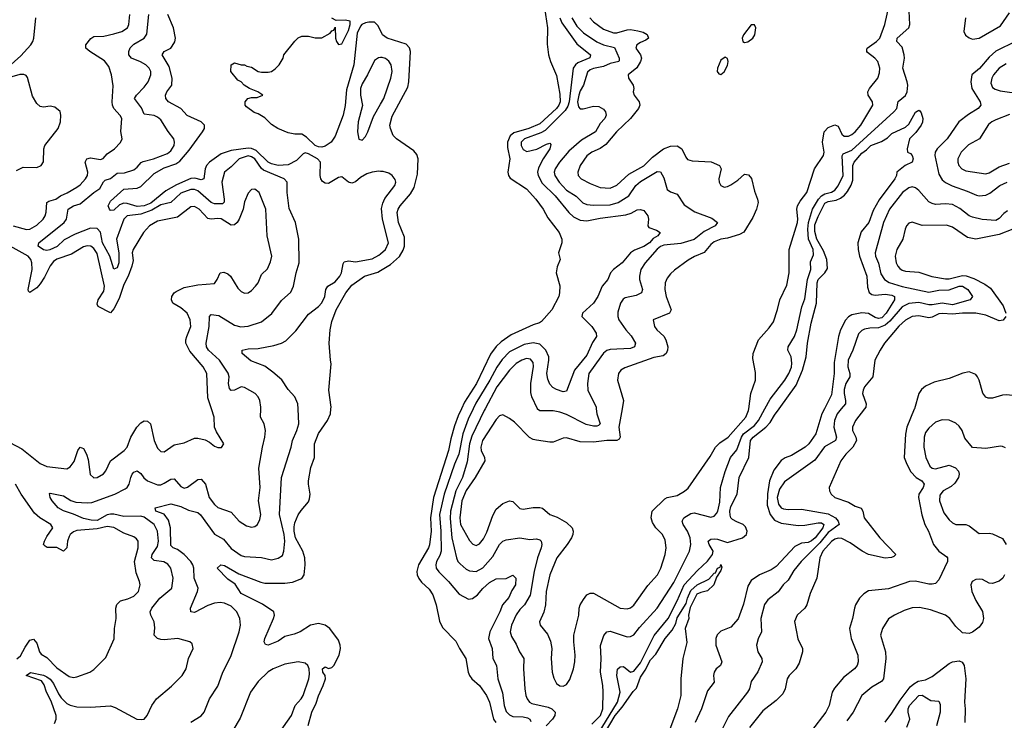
# Model space of a CAD drawing. Header units: inches. Extents: x 1245430 to 1420861, y 606325 to 671315.
# Tile 198 of 256: x 1367849 to 1373720, y 628142 to 632319. Entities that reach past the tile are written whole.
import ezdxf

# ---------------------------------------------------------------- set-up
doc = ezdxf.new("R2010")
doc.units = ezdxf.units.IN
doc.header["$MEASUREMENT"] = 0
for name, color, linetype in [('B3662', 7, 'Continuous'), ('B3663', 7, 'Continuous'), ('B3672', 7, 'Continuous'), ('B3673', 7, 'Continuous')]:
    doc.layers.add(name, color=color, linetype=linetype)

msp = doc.modelspace()

# ---------------------------------------------------------------- linework, layer by layer
at = {"layer": 'B3662', "color": 5}
for points, elevation in [([(1367790, 629799.1), (1367861.2, 629761.2), (1367970, 629674.2), (1368010, 629656.1), (1368130, 629642), (1368150, 629653.4), (1368174.1, 629685.9), (1368194.5, 629750), (1368209.7, 629770), (1368230, 629763.7), (1368247.3, 629730), (1368257.2, 629697.2), (1368267.9, 629607.9), (1368290, 629587.6), (1368310, 629589), (1368347.9, 629612), (1368361.7, 629630), (1368389.9, 629690.2), (1368471.7, 629750), (1368489.2, 629770.8), (1368511.4, 629830), (1368547.6, 629890), (1368570, 629915.9), (1368590, 629927.5), (1368610, 629926), (1368629.4, 629909.4), (1368651.3, 629811.3), (1368670, 629764), (1368690, 629744), (1368710, 629743.8), (1368770, 629784), (1368830, 629797.4), (1368890, 629824), (1368910, 629825.2), (1368955.3, 629815.2), (1368981.2, 629801.2), (1369010, 629776.3), (1369030, 629768.4), (1369051.6, 629768.4), (1369066, 629790), (1369022, 629862), (1369011.1, 629890), (1369008.2, 629950), (1368991.6, 630000)], 780), ([(1368056.6, 628123.4), (1368066.7, 628150), (1368066.6, 628170), (1368035.9, 628255.9), (1368008, 628310), (1367994.1, 628354.1), (1367978, 628378), (1367887.6, 628410), (1367912.5, 628427.5), (1367990, 628411.4), (1368010, 628401.4), (1368030, 628387.6), (1368050, 628361.1), (1368080.1, 628300.1), (1368096.5, 628276.5), (1368130, 628243.4), (1368150, 628231.8), (1368190, 628223.4), (1368270, 628220.4), (1368390, 628229.1), (1368418.4, 628218.4), (1368547.3, 628150), (1368572.9, 628147.1), (1368591.1, 628148.9), (1368609.4, 628170), (1368636.2, 628230), (1368665.1, 628270), (1368754.7, 628345.3), (1368817.7, 628410), (1368840.4, 628450), (1368854.2, 628510), (1368882, 628570), (1368877.5, 628597.5), (1368862.7, 628610), (1368790.9, 628630.9), (1368710, 628621.2), (1368690, 628623.9), (1368669.7, 628630), (1368649.8, 628650), (1368653.5, 628693.5), (1368650.8, 628730), (1368630.8, 628770), (1368627.1, 628790), (1368636.8, 628810), (1368684.1, 628870), (1368755.9, 628930), (1368764.2, 628990), (1368750.6, 629050), (1368732.4, 629072.4), (1368707.3, 629087.3), (1368650, 629096), (1368634.2, 629110), (1368638.5, 629130), (1368670, 629179.1), (1368676.7, 629210), (1368669.9, 629270), (1368650, 629309), (1368590, 629352.5), (1368570, 629359.1), (1368470, 629357.8), (1368410, 629371.9), (1368390, 629372.2), (1368370, 629366.8), (1368310, 629333), (1368275.2, 629335.2), (1368230, 629345.1), (1368170, 629372.2), (1368110, 629391.5), (1368077.7, 629410), (1368041.5, 629450), (1368029.6, 629470.3), (1368025.6, 629494.4), (1368030, 629497.3), (1368110, 629480.2), (1368153.3, 629453.3), (1368182.7, 629442.7), (1368250, 629438.9), (1368278.4, 629441.6), (1368415.1, 629490), (1368477.6, 629522.4), (1368489.3, 629530.7), (1368501.7, 629550), (1368510.5, 629590), (1368519.9, 629610), (1368530, 629622.2), (1368550, 629629.3), (1368570, 629614.4), (1368587.9, 629587.9), (1368610, 629570.7), (1368670, 629546.5), (1368690, 629547.1), (1368710, 629555.3), (1368750, 629580.8), (1368770, 629581.4), (1368810, 629535.9), (1368830, 629527.2), (1368850, 629532.7), (1368910, 629578.6), (1368930, 629580.2), (1368955.9, 629550), (1368977.6, 629470), (1369010, 629428.9), (1369030, 629411.7), (1369110, 629384), (1369156.5, 629330), (1369200.9, 629300.9), (1369230, 629293.5), (1369250, 629297.2), (1369266, 629310), (1369281.3, 629338.7), (1369286.5, 629370), (1369273.5, 629450), (1369281.7, 629530), (1369274.8, 629645.2), (1369295.5, 629770), (1369310.6, 629830), (1369314, 629870), (1369306.8, 629910), (1369285.3, 629950), (1369286.2, 630000)], 760), ([(1368870, 628131.2), (1368930.9, 628169.1), (1368948.9, 628190), (1368981.1, 628270), (1369030, 628346.4), (1369057.1, 628422.9), (1369110, 628528.4), (1369157.3, 628670), (1369164.9, 628710), (1369161, 628750), (1369142.9, 628790), (1369110, 628822.6), (1369070, 628841.2), (1369044.9, 628844.9), (1369010, 628840.8), (1368970, 628827.4), (1368890, 628784.4), (1368868.3, 628788.3), (1368868, 628810), (1368909.1, 628910), (1368912.4, 628930), (1368889.9, 628990), (1368886.5, 629050), (1368881, 629070), (1368868.8, 629090), (1368830, 629130.6), (1368790, 629160.5), (1368764.4, 629170), (1368750, 629185), (1368747.7, 629290), (1368735.4, 629335.4), (1368710, 629371.7), (1368659.8, 629390), (1368656.9, 629410), (1368750, 629433.5), (1368810, 629416.1), (1368854.2, 629394.2), (1368910, 629380.7), (1368926.5, 629366.5), (1369010, 629252.6), (1369063, 629223), (1369110, 629166.4), (1369170, 629124.8), (1369190, 629118.4), (1369290, 629112.9), (1369350, 629098.2), (1369390, 629108.2), (1369415.2, 629124.8), (1369424.2, 629150), (1369429.9, 629210.1), (1369424.9, 629250), (1369396.9, 629370), (1369409.1, 629590), (1369467.7, 629770), (1369476.2, 629810), (1369501.5, 629870), (1369513, 629910), (1369508.6, 630000)], 740), ([(1369568.5, 628111.5), (1369591.2, 628190), (1369616.2, 628243.8), (1369630, 628289.1), (1369658.8, 628350), (1369672.1, 628390), (1369669.9, 628409.9), (1369655.8, 628430), (1369653.6, 628450), (1369670, 628461.7), (1369690, 628451.8), (1369710, 628456.5), (1369721, 628470), (1369754.5, 628530), (1369761.1, 628570), (1369759.7, 628590), (1369750, 628620.9), (1369697.6, 628690), (1369669.3, 628710), (1369630, 628719.8), (1369582.8, 628710), (1369520.7, 628670), (1369484.8, 628655.2), (1369430, 628641), (1369390, 628614.3), (1369330, 628589.3), (1369314, 628594), (1369306, 628610), (1369309.4, 628629.4), (1369362.4, 628750), (1369367.6, 628770), (1369363.7, 628790), (1369295.6, 628835.6), (1369170, 628898), (1369134, 628954), (1369090, 628983), (1369025.2, 629050), (1369048, 629070), (1369070, 629064.9), (1369155.6, 629015.6), (1369285.6, 628965.6), (1369310, 628960.1), (1369430, 628960.4), (1369474.7, 628965.3), (1369530, 628986.9), (1369544.8, 629010), (1369551.4, 629068.6), (1369549.4, 629110), (1369537.1, 629150), (1369492.2, 629230), (1369484.5, 629270), (1369484.9, 629295.1), (1369490, 629319.5), (1369510, 629366.5), (1369526.6, 629393.4), (1369570, 629445.5), (1369577.2, 629462.8), (1369580.8, 629490), (1369570.5, 629550), (1369571.2, 629570), (1369584, 629650), (1369606.5, 629710), (1369606.9, 629790), (1369630, 629853.1), (1369684.2, 629930), (1369702.4, 629970), (1369704.4, 630000)], 720), ([(1367830.7, 628509.3), (1367853.4, 628526.6), (1367880.9, 628579.1), (1367910, 628619.5), (1367930, 628625.3), (1367950, 628601.6), (1367966.9, 628550), (1367976.9, 628536.9), (1368010, 628517.3), (1368070, 628455.9), (1368143.4, 628403.4), (1368170, 628397.4), (1368190, 628400.9), (1368266, 628430), (1368290, 628444.9), (1368362.6, 628517.4), (1368411.1, 628628.9), (1368414.7, 628690), (1368424.4, 628750), (1368422.6, 628810), (1368427.3, 628832.7), (1368450, 628855), (1368493.4, 628866.6), (1368530, 628883.2), (1368557.4, 628910), (1368566, 628950), (1368562.8, 628970), (1368542.4, 629022.4), (1368533, 629090), (1368554.6, 629170), (1368554.8, 629210), (1368545, 629225), (1368530, 629235.7), (1368470, 629258.1), (1368410, 629290.9), (1368370, 629297), (1368310, 629283.3), (1368190, 629273.2), (1368170, 629266.5), (1368150.1, 629249.9), (1368142.7, 629237.3), (1368133.9, 629210), (1368129.6, 629170.4), (1368110, 629151.7), (1368070, 629172.9), (1368013.2, 629173.2), (1367999.8, 629179.8), (1367990.5, 629190), (1367997.3, 629210), (1368010, 629238), (1368046.6, 629290), (1368034, 629310), (1367968.9, 629350), (1367937.5, 629377.5), (1367856.8, 629490), (1367823, 629550)], 780), ([(1369383.9, 628050), (1369468.8, 628171.2), (1369490.9, 628230), (1369526.6, 628270), (1369538.1, 628290), (1369573.1, 628390), (1369576.6, 628416.6), (1369574.2, 628450), (1369567.6, 628470), (1369550, 628483.5), (1369510, 628490.8), (1369430, 628476.5), (1369359.5, 628450), (1369330, 628430.7), (1369270, 628373.1), (1369224.1, 628310), (1369164.2, 628155.8), (1369118.7, 628081.3)], 740)]:
    msp.add_lwpolyline(points, dxfattribs=dict(at, elevation=elevation))
at = {"layer": 'B3663', "color": 5}
for points, elevation in [([(1367810, 631091.1), (1367890, 631067.7), (1367910, 631070.2), (1367950, 631095), (1367988.2, 631130), (1368001.1, 631150), (1368007.1, 631172.9), (1368010, 631230.2), (1368022.2, 631237.8), (1368064.5, 631250), (1368091, 631269), (1368132.6, 631287.4), (1368190, 631321.8), (1368210, 631335.6), (1368241.7, 631370), (1368253.2, 631390), (1368255.8, 631410), (1368239, 631470), (1368248.7, 631490), (1368270, 631495.7), (1368330, 631486), (1368347.1, 631492.9), (1368370, 631520.2), (1368413.7, 631550), (1368450, 631587), (1368459.7, 631610), (1368452.5, 631652.5), (1368457, 631730), (1368448.1, 631748.1), (1368409.9, 631789.9), (1368402.2, 631810), (1368399.4, 631830), (1368406.1, 631926.1), (1368395.3, 631990), (1368380.4, 632040.3), (1368354.7, 632074.7), (1368266.8, 632130), (1368242.7, 632150), (1368243.8, 632170), (1368273.2, 632206.8), (1368290, 632219.4), (1368350, 632222), (1368410, 632235.2), (1368457.6, 632250), (1368490.5, 632270), (1368499.3, 632290), (1368504.7, 632350)], 780), ([(1369286.2, 630000), (1369286.3, 630010), (1369280.3, 630050), (1369271, 630071), (1369252.2, 630090), (1369190, 630127), (1369170, 630129.8), (1369130, 630111.1), (1369110, 630109.3), (1369100.3, 630120.3), (1369094.6, 630150), (1369096.9, 630190), (1369091.2, 630211.2), (1369039.9, 630290), (1368973.9, 630350), (1368963.4, 630370), (1368959.9, 630390), (1368979, 630490), (1368981.1, 630550), (1368990, 630562.4), (1369036.2, 630556.2), (1369130, 630497.5), (1369168.1, 630488.1), (1369210, 630493.2), (1369290, 630517.5), (1369352.7, 630567.3), (1369410, 630644.6), (1369464.7, 630695.3), (1369482, 630730), (1369496.2, 630810), (1369514.6, 630870), (1369513.8, 631010), (1369493.6, 631110), (1369454.5, 631194.5), (1369444.1, 631290), (1369443.1, 631350), (1369425.4, 631370), (1369302, 631422), (1369290, 631432.5), (1369250, 631489.9), (1369230, 631502.7), (1369210, 631506.9), (1369157.1, 631490), (1369110, 631442.3), (1369070.1, 631409.9), (1369053.3, 631350), (1369067.8, 631250), (1369068.2, 631231.8), (1369057.8, 631222.2), (1369010, 631221.9), (1368990, 631228.6), (1368910, 631298.7), (1368890, 631307.8), (1368870, 631307.8), (1368810, 631286.1), (1368750, 631229.4), (1368690, 631215.2), (1368635.7, 631184.3), (1368570, 631160.6), (1368489.2, 631150), (1368469.1, 631130), (1368425, 631010), (1368439.8, 630930), (1368438.8, 630870), (1368430, 630839.1), (1368410, 630831.5), (1368385.7, 630910), (1368342.4, 630990), (1368330, 631053.5), (1368310, 631074.4), (1368270, 631077.2), (1368179.3, 631040.7), (1368113.3, 631006.7), (1368072, 630968), (1368028.1, 630948.1), (1368010, 630943.8), (1367990, 630948.3), (1367959.7, 630970), (1367962.4, 630990), (1368114.2, 631110), (1368127.2, 631130), (1368138.3, 631190), (1368170, 631209.5), (1368210, 631222.3), (1368290, 631289.5), (1368327.1, 631312.9), (1368347.5, 631352.5), (1368357.9, 631362.1), (1368390, 631372), (1368430, 631405), (1368474.2, 631405.8), (1368530, 631424.3), (1368550, 631439.6), (1368572.9, 631467.1), (1368585.8, 631474.2), (1368646, 631490), (1368730, 631520.9), (1368750, 631537.3), (1368768.8, 631570), (1368771.8, 631590), (1368768.5, 631610), (1368733.4, 631653.4), (1368690, 631722.3), (1368670, 631739), (1368650, 631748.4), (1368590, 631755.4), (1368574.8, 631794.8), (1368533.6, 631850), (1368545, 631870), (1368590, 631916.5), (1368614.9, 631950), (1368631.3, 631990), (1368629.8, 632010), (1368620.6, 632030), (1368600.7, 632050), (1368568.4, 632068.4), (1368514.8, 632090), (1368499.2, 632110), (1368498.9, 632130), (1368508.1, 632151.9), (1368530, 632172.7), (1368591, 632209), (1368606.9, 632233.1), (1368619.6, 632350)], 760), ([(1370000, 631415.3), (1369990, 631415.4), (1369950, 631411.2), (1369919.3, 631400.7), (1369881.2, 631378.8), (1369850, 631352), (1369830, 631344.5), (1369809, 631350), (1369770, 631382), (1369750, 631378.4), (1369690, 631343), (1369670, 631344.7), (1369654.5, 631354.5), (1369644.7, 631370), (1369641.2, 631390), (1369642.3, 631470), (1369625.3, 631490), (1369570, 631519.7), (1369550, 631525.9), (1369539.7, 631520.3), (1369499.9, 631480.1), (1369450, 631453.6), (1369390, 631450.8), (1369350, 631460.1), (1369330, 631469.9), (1369258.8, 631538.8), (1369230, 631552.4), (1369210, 631553.2), (1369110, 631539.8), (1369050, 631518.9), (1368980.4, 631470), (1368961.8, 631450), (1368954.4, 631430), (1368946, 631370), (1368930, 631363.9), (1368893.9, 631373.9), (1368870, 631372.8), (1368784.4, 631335.6), (1368720.8, 631299.2), (1368630, 631224.8), (1368590, 631209.5), (1368550, 631206.1), (1368490, 631224.2), (1368470, 631225), (1368443.9, 631216.1), (1368410, 631183.5), (1368390, 631180.9), (1368383.9, 631190), (1368376.8, 631210), (1368390, 631238), (1368470, 631309.2), (1368550, 631315.3), (1368570, 631324.2), (1368650, 631402.1), (1368710, 631436.4), (1368779.9, 631460.1), (1368803.8, 631476.2), (1368858.7, 631541.3), (1368939.4, 631650), (1368949.9, 631670), (1368951.5, 631690), (1368931, 631711), (1368847.9, 631747.9), (1368810.3, 631790.3), (1368735.3, 631830), (1368719.4, 631850), (1368717.1, 631870), (1368725.3, 631890), (1368755, 631930), (1368758.1, 631970), (1368740.5, 632040.5), (1368698.5, 632110), (1368710.8, 632129.2), (1368749.6, 632150), (1368758.7, 632161.3), (1368773, 632187), (1368777.5, 632210), (1368766.1, 632270), (1368732.9, 632350)], 740), ([(1367664.6, 631935.4), (1367855.4, 632104.6), (1367914.8, 632170), (1367927.8, 632190), (1367932.9, 632210), (1367944.8, 632330)], 820), ([(1370000, 632254.3), (1369984.7, 632284.7), (1369963.9, 632303.9), (1369930, 632305.5), (1369910, 632300.6), (1369889.5, 632290.5), (1369879.8, 632280.2), (1369861.5, 632238.5), (1369841.1, 632050), (1369798.2, 631901.8), (1369790, 631808.7), (1369777.8, 631750), (1369730, 631626), (1369705.5, 631590), (1369670, 631564.6), (1369650, 631558.9), (1369630, 631560.6), (1369610, 631568.8), (1369559, 631619), (1369530, 631636), (1369490, 631637.2), (1369450, 631645.2), (1369388, 631670), (1369350, 631695.3), (1369310, 631735.3), (1369270, 631759), (1369246.6, 631766.6), (1369200.1, 631800.1), (1369192.7, 631810), (1369192.7, 631830), (1369209.6, 631850.4), (1369230, 631856.3), (1369265.2, 631854.8), (1369298, 631870), (1369268, 631890), (1369218, 631910), (1369188, 631930), (1369169, 631949), (1369150, 631958), (1369108, 632010), (1369108.7, 632051.3), (1369130, 632062), (1369170, 632051.3), (1369190, 632051), (1369202.8, 632042.8), (1369230, 632036), (1369270, 632011), (1369290, 632006), (1369330, 632006), (1369349.1, 632010.9), (1369372.9, 632027.1), (1369395.3, 632050), (1369419, 632090), (1369424, 632110), (1369490, 632192), (1369510, 632212), (1369530, 632222), (1369570, 632222), (1369610, 632211.3), (1369650, 632212), (1369700.4, 632239.6), (1369710, 632254), (1369722, 632258), (1369730, 632274), (1369731.3, 632210), (1369738, 632190), (1369750, 632172), (1369770, 632176), (1369810, 632256), (1369818.7, 632290), (1369818.7, 632310), (1369790, 632315.7), (1369734.8, 632314.8), (1369708.9, 632328.9)], 720), ([(1370000, 632093.6), (1369987.4, 632092.6), (1369964.2, 632075.8), (1369922.3, 631990), (1369890, 631938), (1369881.2, 631910), (1369881.7, 631870), (1369892, 631808), (1369865.9, 631710), (1369863.2, 631650), (1369870, 631606.8), (1369890, 631600.5), (1369910, 631623), (1369925.1, 631650), (1369958, 631742), (1370000, 631815)], 740), ([(1367830, 631420.2), (1367870, 631439.3), (1367950, 631439), (1367976.3, 631450), (1367990, 631471.3), (1367991.9, 631550), (1367998.4, 631570), (1368077.8, 631670), (1368091.4, 631710), (1368094.2, 631750), (1368090, 631772.3), (1368058.2, 631798.2), (1368030, 631803.5), (1367990, 631797.6), (1367970, 631802.6), (1367950, 631819.7), (1367924.5, 631864.5), (1367894.6, 631974.6), (1367886.4, 631986.4), (1367873, 631993), (1367850, 631993.3), (1367802.1, 631977.9)], 820), ([(1368991.6, 630000), (1368970, 630065.2), (1368965.2, 630210), (1368943.2, 630250), (1368864, 630344), (1368839.6, 630390), (1368839, 630410), (1368844.7, 630430), (1368869.9, 630490), (1368866, 630530), (1368846.7, 630570), (1368810, 630601), (1368762.5, 630630), (1368754.6, 630650), (1368756.4, 630670), (1368769.7, 630690), (1368781.3, 630698.7), (1368830, 630722.7), (1368910, 630738.3), (1369010, 630747.3), (1369026.2, 630770), (1369044.5, 630810), (1369065.3, 630814.7), (1369090, 630803.4), (1369106.1, 630790), (1369150, 630718.7), (1369170, 630698.7), (1369190, 630688.9), (1369210, 630691.8), (1369230, 630704.6), (1369255.6, 630730), (1369269.7, 630750), (1369290, 630800.7), (1369326, 630834), (1369344.6, 630875.4), (1369351.2, 630910), (1369323.4, 631030), (1369316.8, 631190), (1369275.6, 631290), (1369250, 631309.5), (1369230, 631306.6), (1369210, 631285.2), (1369190, 631233.2), (1369181, 631190), (1369156.6, 631130), (1369144.6, 631110), (1369130, 631097), (1369110, 631093.7), (1369050, 631133), (1369030, 631135), (1368990, 631129.4), (1368970, 631134.5), (1368918.7, 631190), (1368890, 631205.7), (1368870, 631203.2), (1368790, 631141.2), (1368670, 631118), (1368622, 631090), (1368586.9, 631050), (1368525.8, 630950), (1368519.7, 630930), (1368524.5, 630884.5), (1368517.1, 630850), (1368495.5, 630790), (1368470, 630740.9), (1368442.5, 630657.5), (1368410, 630595.5), (1368390, 630570.8), (1368316.9, 630610), (1368310, 630623.7), (1368316.4, 630650), (1368350, 630700.2), (1368353.9, 630730), (1368310, 630924.7), (1368290, 630955.3), (1368272.4, 630970), (1368250, 630972.1), (1368230, 630964.9), (1368158.4, 630921.5), (1368070, 630891.7), (1368050, 630877.5), (1368030, 630852.2), (1367995.7, 630784.3), (1367970, 630745), (1367950, 630719.9), (1367910, 630692.3), (1367901.1, 630701.1), (1367899.5, 630710), (1367922, 630830), (1367921.5, 630870), (1367915, 630890), (1367899.3, 630910), (1367791, 630970)], 780), ([(1369508.6, 630000), (1369507.1, 630030), (1369490, 630071.6), (1369450, 630115.1), (1369412.2, 630172.2), (1369358.9, 630218.9), (1369310, 630254.4), (1369226.3, 630286.3), (1369175.6, 630330), (1369175.6, 630350), (1369210, 630357.5), (1369270, 630358.4), (1369363.1, 630376.9), (1369409.8, 630390.2), (1369435.4, 630404.6), (1369496.1, 630463.9), (1369570, 630564.4), (1369630, 630609.4), (1369650, 630632.1), (1369667.3, 630670), (1369674.9, 630710), (1369685, 630730), (1369730, 630757), (1369757.7, 630790), (1369766.6, 630810), (1369776.5, 630863.5), (1369784.3, 630875.7), (1369810, 630882.3), (1369850, 630875.8), (1369950, 630894.3), (1369990, 630915), (1370000, 630923.8)], 740), ([(1369704.4, 630000), (1369705.1, 630010), (1369691.1, 630110), (1369706.8, 630266.8), (1369700.9, 630290), (1369693, 630390), (1369699, 630470), (1369710, 630519.3), (1369734.9, 630590), (1369793.6, 630690), (1369830, 630736.8), (1369904.7, 630790), (1369985, 630815), (1370000, 630824.2)], 720)]:
    msp.add_lwpolyline(points, dxfattribs=dict(at, elevation=elevation))
at = {"layer": 'B3672', "color": 5}
for points, elevation in [([(1370483.4, 630000), (1370462.9, 629957.1), (1370442.1, 629897.9), (1370419.1, 629820.9), (1370406.3, 629750), (1370315.5, 629470), (1370298.9, 629350), (1370301.9, 629270), (1370291.8, 629188.2), (1370285.4, 629170), (1370226.3, 629070), (1370217.1, 629030), (1370218.6, 629010), (1370227.7, 628987.7), (1370245.3, 628965.3), (1370290, 628924), (1370311.8, 628890), (1370332.9, 628830), (1370352.7, 628732.7), (1370370, 628694.8), (1370450, 628614), (1370470.3, 628570), (1370509, 628510), (1370523.6, 628430), (1370531.3, 628410), (1370544.9, 628390), (1370590, 628349.2), (1370632.1, 628290), (1370649.1, 628250), (1370673.6, 628150), (1370688.3, 628128.3)], 720), ([(1370552.6, 630000), (1370523.2, 629936.8), (1370490.3, 629849.7), (1370467.2, 629730), (1370440.4, 629670), (1370378.7, 629490), (1370352.5, 629370), (1370360.2, 629270), (1370361.9, 629150), (1370354.6, 629125.4), (1370334.8, 629090), (1370329.5, 629070), (1370332.6, 629050), (1370347.1, 629027.1), (1370405.3, 628970), (1370470, 628894.7), (1370525.2, 628865.2), (1370549.1, 628869.1), (1370577.7, 628890), (1370610, 628928.3), (1370650, 628963.2), (1370690, 628985.2), (1370750, 628987.3), (1370790, 629007.2), (1370807.2, 628990), (1370805.1, 628950), (1370783.3, 628916.7), (1370766.2, 628873.8), (1370726.9, 628830), (1370711.5, 628790), (1370651.3, 628670), (1370644.1, 628630), (1370665.7, 628570), (1370670.2, 628510), (1370691.8, 628470), (1370699.2, 628390), (1370726.9, 628306.9), (1370738.2, 628230), (1370750, 628194.9), (1370770, 628174.4), (1370790, 628165.3), (1370850, 628163.2), (1370877.5, 628157.5), (1370890.9, 628150), (1370895.5, 628135.5)], 740), ([(1370623.7, 630000), (1370618.4, 629990), (1370544.4, 629835.6), (1370530.9, 629790), (1370517.1, 629682.9), (1370488.5, 629590), (1370448.8, 629510), (1370417, 629390), (1370414.6, 629345.4), (1370425.9, 629230), (1370452.5, 629110), (1370461.3, 629090), (1370474.5, 629074.5), (1370510, 629044.3), (1370530, 629033.2), (1370570, 629029.5), (1370610, 629051.4), (1370670, 629119.5), (1370710, 629190.2), (1370730, 629210.2), (1370750, 629218), (1370830, 629230.2), (1370890, 629220.6), (1370930, 629224.9), (1370950, 629219), (1370957.6, 629210), (1370961.5, 629190), (1370957.8, 629170), (1370936.9, 629110), (1370917.2, 629030), (1370891.7, 628888.3), (1370859.5, 628830), (1370830, 628802.7), (1370810, 628770.7), (1370781.4, 628710), (1370773.8, 628670), (1370781.2, 628641.2), (1370810, 628596.5), (1370828.5, 628550), (1370855.2, 628510), (1370852.2, 628450), (1370860.4, 628330), (1370866.6, 628290), (1370875, 628270), (1370889.2, 628250), (1370902.2, 628242.2), (1370999.9, 628219.9), (1371022.6, 628210), (1371040.6, 628190), (1371039.8, 628170), (1371026.6, 628150), (1370988.3, 628110)], 760), ([(1371440.3, 630000), (1371422.2, 629890), (1371429.2, 629830), (1371422.4, 629817.6), (1371409.4, 629810.6), (1371349.9, 629809.9), (1371270, 629801.3), (1371190, 629802.2), (1371110, 629825.6), (1371090, 629823.9), (1371030, 629800.9), (1371010, 629799.8), (1370930, 629811.6), (1370910, 629816.1), (1370888.4, 629828.4), (1370798.9, 629918.9), (1370770, 629942), (1370730, 629962.7), (1370710, 629958), (1370690, 629935.6), (1370609, 629810), (1370599.2, 629770), (1370600.9, 629750), (1370621.1, 629710), (1370621.7, 629690), (1370564.8, 629590), (1370510, 629511.5), (1370485.6, 629450), (1370472.9, 629350), (1370477.8, 629310), (1370530, 629213.8), (1370550, 629191.5), (1370570, 629184.4), (1370590, 629193.8), (1370615.1, 629224.9), (1370635, 629265), (1370670, 629364.2), (1370690, 629400.8), (1370730, 629434.2), (1370770, 629451.4), (1370790, 629446), (1370830, 629406), (1370850, 629400.2), (1370910, 629410.2), (1370950, 629411), (1370966.9, 629406.9), (1371008.8, 629370), (1371053.8, 629353.8), (1371110, 629320.8), (1371142.8, 629290), (1371149.1, 629269.1), (1371147.5, 629250), (1371139, 629230), (1371113.7, 629190), (1371051.2, 629110), (1371010.7, 629010), (1370988.4, 628910), (1370984.5, 628830), (1370973, 628787), (1370948.9, 628730), (1370952.4, 628710), (1370994.9, 628654.9), (1371013.5, 628613.5), (1371021.2, 628570), (1371017.8, 628510), (1371022.8, 628430), (1371033, 628393), (1371050, 628362), (1371070, 628347.7), (1371090, 628344.9), (1371110, 628354.8), (1371130, 628386), (1371151.5, 628448.5), (1371159.4, 628490), (1371160.6, 628530), (1371152.1, 628610), (1371153.5, 628650), (1371182.4, 628770), (1371185.3, 628810), (1371190.8, 628830), (1371210, 628862.6), (1371230, 628890.3), (1371250, 628900.8), (1371270, 628900.2), (1371430, 628811.2), (1371470, 628806), (1371490, 628813.2), (1371510, 628828.1), (1371594.5, 628945.5), (1371651.3, 629010), (1371671.8, 629050), (1371698.4, 629130), (1371703.4, 629170), (1371697.1, 629217.1), (1371681.5, 629250), (1371641.6, 629290), (1371621, 629321), (1371613.9, 629350), (1371620.2, 629390), (1371696.5, 629463.5), (1371710, 629471.6), (1371770, 629483.5), (1371812.4, 629507.6), (1371833.9, 629526.1), (1371965.3, 629714.7), (1371996.7, 629770), (1372024, 629796), (1372073.9, 629830), (1372178, 629950), (1372194.8, 629990), (1372196.1, 630000)], 780), ([(1371286.4, 630000), (1371290.1, 629970), (1371309.3, 629910.7), (1371299.6, 629900.4), (1371290, 629895.3), (1371270, 629896.3), (1371225.8, 629905.8), (1371110, 629966), (1371070, 629979.9), (1371030, 629988), (1370950, 629987.2), (1370937, 629997), (1370935.6, 630000)], 760), ([(1371260.8, 628119.2), (1371312.7, 628170), (1371324.9, 628210), (1371328.1, 628311.9), (1371326, 628350), (1371311, 628430), (1371316.4, 628510), (1371312.3, 628587.7), (1371331.2, 628648.8), (1371350, 628669.1), (1371370, 628673.7), (1371470, 628640.8), (1371490, 628641.5), (1371510, 628651.4), (1371543.7, 628696.3), (1371649.1, 628810.9), (1371750, 628964.5), (1371843.4, 629150), (1371851.1, 629190), (1371847.3, 629230), (1371831.6, 629270), (1371805.6, 629310), (1371798.9, 629330), (1371802.4, 629337.6), (1371809.8, 629350), (1371850, 629376.3), (1371870, 629379.8), (1371970, 629354.3), (1371990, 629359.5), (1372003.7, 629376.3), (1372010.9, 629389.1), (1372022.5, 629442.5), (1372027.6, 629530), (1372054.8, 629625.2), (1372086.4, 629710), (1372125.3, 629754.7), (1372152.9, 629830), (1372165.5, 629850), (1372230, 629900.9), (1372254.8, 629930), (1372292.7, 630000)], 760), ([(1371298.8, 628061.2), (1371412.8, 628250), (1371429.1, 628310), (1371408.5, 628410), (1371412.7, 628447.3), (1371430, 628461), (1371450, 628463), (1371490.2, 628430.2), (1371510, 628435.8), (1371550, 628484), (1371631.9, 628648.1), (1371714.7, 628750), (1371770, 628854.4), (1371811.5, 628950), (1371890, 629034.8), (1371950, 629090.9), (1371979.6, 629130), (1371984.5, 629150), (1371960.2, 629190), (1371953.3, 629210), (1371970, 629221.3), (1371990, 629224.6), (1372010, 629222.9), (1372070, 629203.4), (1372158.5, 629230), (1372183.2, 629250), (1372186.3, 629270), (1372176, 629296), (1372163, 629310), (1372124.7, 629324.7), (1372099.9, 629339.9), (1372089.9, 629350), (1372084.4, 629364.4), (1372082.7, 629390), (1372090, 629416.3), (1372127.6, 629490), (1372137.8, 629590), (1372196, 629710), (1372207.2, 629810), (1372222.5, 629830), (1372298.1, 629890), (1372323, 629917), (1372350, 629962), (1372377.4, 630000)], 740), ([(1372647.7, 630000), (1372632.2, 629970), (1372595, 629850), (1372554.3, 629790), (1372532.8, 629770), (1372450, 629721.6), (1372413, 629707), (1372389.6, 629690.4), (1372345.8, 629634.3), (1372319.7, 629570), (1372308.3, 629491.7), (1372305.9, 629425.9), (1372322.9, 629370), (1372350, 629335.9), (1372390, 629316.8), (1372490, 629303.6), (1372530, 629305.2), (1372610, 629320.1), (1372630, 629319), (1372643, 629310), (1372637.8, 629290), (1372591.7, 629230), (1372570, 629211.4), (1372550, 629202.9), (1372510, 629198.9), (1372470, 629178.8), (1372360.1, 629059.9), (1372330, 629039.3), (1372260.9, 629010), (1372210, 628975.8), (1372190, 628942), (1372164.5, 628835.5), (1372132.7, 628747.3), (1372090, 628697.6), (1372030, 628674.5), (1372007.4, 628652.6), (1371998.8, 628630), (1371999.4, 628590), (1372035.8, 628490), (1372027.2, 628470), (1372002.6, 628450), (1371988.9, 628430), (1371986, 628410), (1371990.4, 628370), (1371950, 628318.4), (1371914.8, 628210), (1371875.6, 628130)], 740), ([(1372747.4, 630000), (1372722.9, 629970), (1372706.5, 629930), (1372702.6, 629890), (1372718.9, 629830), (1372713.5, 629810), (1372648, 629772), (1372590, 629693.8), (1372410, 629563.9), (1372379.5, 629520.5), (1372364.7, 629470), (1372372.9, 629430), (1372389.8, 629409.8), (1372403.3, 629403.3), (1372430, 629398.7), (1372510, 629401), (1372670, 629372.6), (1372712.5, 629350), (1372729, 629330), (1372734.7, 629310), (1372670, 629261.8), (1372619.2, 629200.8), (1372509.3, 629090), (1372465.3, 629034.7), (1372430, 628978.7), (1372401.3, 628950), (1372372, 628908), (1372310, 628861), (1372290, 628833), (1372268.8, 628750), (1372272.8, 628670), (1372252.4, 628627.6), (1372241.8, 628590), (1372251, 628551), (1372274.9, 628510), (1372276, 628490), (1372249.4, 628430.6), (1372210, 628374), (1372201.3, 628330), (1372189.2, 628310), (1372074.6, 628165.4), (1372038.3, 628090)], 760), ([(1372885.9, 630000), (1372832.4, 629930), (1372814.8, 629890), (1372815.3, 629870), (1372835.1, 629830), (1372838.1, 629810), (1372815.9, 629770), (1372775.2, 629730), (1372745.8, 629690), (1372674.9, 629530), (1372676.9, 629510), (1372687.6, 629490), (1372710.2, 629470.2), (1372790, 629443.3), (1372830, 629419.8), (1372867.1, 629407.1), (1372875.8, 629390), (1372883.6, 629350), (1372976.6, 629230), (1373073, 629130), (1373061.7, 629118.3), (1373047.8, 629112.2), (1373009.6, 629109.6), (1372910, 629131.8), (1372871.4, 629150), (1372800.9, 629200.9), (1372750, 629225.3), (1372730, 629227.8), (1372710, 629221.8), (1372690, 629208.5), (1372637.6, 629150), (1372620.1, 629110), (1372601.9, 628990), (1372562.1, 628897.9), (1372542.2, 628830), (1372530.2, 628810), (1372483.9, 628770), (1372469.3, 628730.7), (1372487.6, 628627.6), (1372516.2, 628570), (1372516.9, 628550), (1372496.6, 628483.4), (1372476.9, 628450), (1372437.6, 628410), (1372424.1, 628390), (1372412.9, 628330), (1372398.9, 628301.1), (1372360.3, 628259.7), (1372280.6, 628199.4), (1372201, 628099)], 780), ([(1373183.4, 630000), (1373182.6, 629997.4), (1373137.8, 629890), (1373131, 629849), (1373123.5, 629710), (1373138, 629670), (1373162.8, 629622.8), (1373194.6, 629590), (1373227.3, 629570), (1373242.6, 629550), (1373236.9, 629530), (1373210.1, 629490), (1373208.5, 629471.5), (1373227.7, 629367.7), (1373246.6, 629310), (1373267.2, 629270), (1373298.5, 629190), (1373330, 629150.2), (1373376.2, 629116.2), (1373380.9, 629110), (1373380.2, 629090), (1373330, 628980.7), (1373310, 628958.9), (1373290, 628953.3), (1373270, 628953.8), (1373190, 628971.4), (1373154.8, 628970), (1373030, 628927.1), (1372910, 628913.8), (1372883.1, 628896.9), (1372857.1, 628870), (1372833.1, 628830), (1372826.3, 628810), (1372815.2, 628750), (1372796.3, 628690), (1372805.7, 628630), (1372846, 628530), (1372848.8, 628491.2), (1372843.2, 628470), (1372826.2, 628450), (1372761.8, 628398.2), (1372706.7, 628333.3), (1372692.6, 628310), (1372675.3, 628230), (1372654.8, 628190), (1372570, 628080.3)], 820), ([(1373726, 629766), (1373710, 629775.1), (1373696.2, 629776.2), (1373610, 629763), (1373530, 629769.5), (1373484, 629824), (1373467.8, 629870), (1373450, 629897), (1373430, 629914.5), (1373391, 629931), (1373350, 629933.5), (1373310, 629919.7), (1373270, 629883.5), (1373250, 629858.7), (1373241.3, 629830), (1373239.4, 629770), (1373251.6, 629710), (1373276.6, 629656.6), (1373290, 629645.2), (1373310, 629641.7), (1373390, 629663.2), (1373428.1, 629648.1), (1373447.3, 629627.3), (1373450.4, 629610), (1373445.7, 629590), (1373424.5, 629555.6), (1373403, 629537), (1373355.3, 629510), (1373335.3, 629484.7), (1373332.7, 629450), (1373359.7, 629379.7), (1373390, 629338.3), (1373410, 629320.3), (1373430, 629310.3), (1373490, 629310.3), (1373510, 629301.3), (1373570, 629257), (1373630, 629257.4), (1373650, 629253.4), (1373710, 629226), (1373731.8, 629190)], 840), ([(1371330, 628052.9), (1371398.8, 628170), (1371440.1, 628219.9), (1371505.7, 628314.3), (1371525.7, 628334.3), (1371550, 628399.8), (1371578, 628442), (1371610, 628503.6), (1371642.8, 628537.2), (1371697, 628630), (1371740, 628680), (1371760.2, 628719.8), (1371770, 628753.8), (1371822.1, 628837.9), (1371830, 628870.3), (1371850, 628916.3), (1371887.5, 628950), (1371957.2, 628982.8), (1371990, 629018.7), (1371998, 629022), (1372010, 629050.2), (1372024.7, 629055.2), (1372030, 629070.3), (1372036, 629056), (1372030, 629036), (1372003.6, 628996.4), (1371987.2, 628950), (1371950, 628914.2), (1371910, 628905.1), (1371886.1, 628893.9), (1371845.9, 628814.1), (1371836.3, 628770), (1371838.8, 628750), (1371816, 628690), (1371826.8, 628606.8), (1371802.4, 628510), (1371791.5, 628390), (1371790.2, 628290), (1371771.6, 628210), (1371725.2, 628090)], 720), ([(1373721.5, 629010), (1373711, 628989), (1373690, 628971.3), (1373650, 628957.6), (1373630, 628960.7), (1373590, 628981.6), (1373570, 628984.2), (1373550, 628982.4), (1373528.7, 628970), (1373520.9, 628950), (1373526.9, 628910), (1373550, 628856.3), (1373590, 628790.8), (1373596, 628750), (1373590, 628726), (1373570, 628697), (1373530, 628667.6), (1373510, 628660.7), (1373470, 628663.7), (1373430, 628700.9), (1373395.1, 628750), (1373370, 628769.7), (1373280.2, 628800.2), (1373214.1, 628814.1), (1373170, 628812.4), (1373122.4, 628797.6), (1373064.4, 628770), (1373030, 628746.6), (1372994, 628690), (1372981.5, 628650), (1373012.3, 628550), (1373013.2, 628510), (1372999.1, 628390), (1372987, 628373), (1372930, 628340.3), (1372869.5, 628290.5), (1372819, 628190), (1372780.8, 628139.2)], 840), ([(1373010, 628130.2), (1373050, 628183.9), (1373097.9, 628262.1), (1373158.8, 628341.2), (1373179.6, 628360.4), (1373205.3, 628374.7), (1373250, 628384.1), (1373290, 628403.7), (1373390, 628480.2), (1373410, 628490.2), (1373450, 628496.9), (1373469.1, 628489.1), (1373480.3, 628470), (1373491.3, 628390), (1373482.3, 628250), (1373486, 628210), (1373484.4, 628130)], 840), ([(1373139, 628101), (1373157.2, 628150), (1373146.5, 628190), (1373145.9, 628210), (1373154.7, 628230), (1373209.8, 628290), (1373230, 628291.9), (1373280.8, 628260.8), (1373330, 628255.8), (1373336.6, 628236.6), (1373336.4, 628190), (1373315.1, 628110)], 820)]:
    msp.add_lwpolyline(points, dxfattribs=dict(at, elevation=elevation))
at = {"layer": 'B3673', "color": 5}
for points, elevation in [([(1372196.1, 630000), (1372207.9, 630090), (1372235.9, 630170), (1372235.8, 630215.8), (1372219.7, 630299.7), (1372222, 630330), (1372253.7, 630410), (1372318.3, 630481.7), (1372342.5, 630517.5), (1372368, 630592), (1372382.2, 630650), (1372422.7, 630737.3), (1372436.2, 630810), (1372437.3, 630950), (1372486, 631110), (1372488.8, 631131.2), (1372483.4, 631190), (1372487, 631210), (1372501.9, 631238.1), (1372542.4, 631290), (1372588.3, 631430), (1372641.7, 631510), (1372645.8, 631530), (1372635.5, 631590), (1372644.7, 631650), (1372670, 631677.5), (1372710, 631693.4), (1372730, 631684.6), (1372750, 631637.1), (1372764.4, 631624.4), (1372790, 631625.4), (1372810, 631635.6), (1372830, 631650.2), (1372863.9, 631690), (1372936.1, 631810), (1372933.5, 631830), (1372908.5, 631870), (1372905.4, 631890), (1372915.4, 631910), (1372965.7, 631970), (1372976.5, 632003.5), (1372978.2, 632030), (1372966.6, 632070), (1372948.7, 632090), (1372904.7, 632124.7), (1372899.8, 632130), (1372900.9, 632139.1), (1372902.4, 632150), (1372957.5, 632190), (1372977.8, 632210), (1373007.9, 632290), (1373034.9, 632414.9)], 780), ([(1370977.2, 632390), (1370995.8, 632270), (1370994.2, 632174.2), (1371001.5, 632110), (1371013.2, 632070), (1371050, 631986.8), (1371070, 631876), (1371070.9, 631830), (1371063.2, 631810), (1371048.6, 631790), (1370950, 631699), (1370885.2, 631670), (1370794.2, 631645.8), (1370773, 631627), (1370756.8, 631590), (1370757.4, 631557.4), (1370770.9, 631490), (1370760.2, 631410), (1370762.9, 631390), (1370773.7, 631373.7), (1370870, 631310.2), (1370926.7, 631250), (1370970, 631190.3), (1370998, 631138), (1371065.5, 631050), (1371080.7, 631010), (1371081, 630990), (1371061, 630930), (1371070.5, 630890), (1371054.2, 630845.8), (1371047.7, 630810), (1371070, 630732), (1371068.4, 630690), (1371063, 630670), (1371022, 630590), (1370959.9, 630520.1), (1370948.4, 630511.6), (1370910, 630501.1), (1370779.9, 630440.1), (1370720.3, 630399.7), (1370688.9, 630371.1), (1370655.3, 630324.7), (1370572.8, 630150), (1370501.7, 630038.3), (1370483.4, 630000)], 720), ([(1372292.7, 630000), (1372323.4, 630056.6), (1372410.5, 630170), (1372435.4, 630210), (1372450, 630248.4), (1372452.2, 630272.2), (1372448.4, 630310), (1372429.1, 630350), (1372431.9, 630370), (1372467.9, 630430), (1372482.4, 630470), (1372512.7, 630607.3), (1372530, 630655.5), (1372546.9, 630770), (1372566.6, 630830), (1372564.8, 630875.2), (1372582.3, 630917.7), (1372579.2, 630950), (1372552.8, 631010), (1372547.4, 631070), (1372552.1, 631110), (1372576.7, 631190), (1372612.6, 631250), (1372630, 631268.5), (1372650, 631281), (1372688.8, 631291.2), (1372710, 631302.9), (1372730, 631328), (1372759.3, 631390), (1372753.1, 631506.9), (1372759.5, 631520.5), (1372810, 631541.6), (1373060.4, 631770), (1373079.4, 631790), (1373087.5, 631832.5), (1373130, 631867.3), (1373140.6, 631890), (1373144.2, 631930), (1373141, 631950), (1373115.3, 632030), (1373123.9, 632090), (1373122.5, 632110), (1373110, 632156.2), (1373079.4, 632190), (1373081.3, 632210), (1373149.9, 632270), (1373156.5, 632290), (1373152.4, 632370)], 760), ([(1373488.4, 632330), (1373479.4, 632250), (1373487.9, 632227.9), (1373510, 632210.8), (1373530, 632203.8), (1373570, 632210.1), (1373697.1, 632282.9), (1373750, 632361.2)], 760), ([(1371069.4, 632330), (1371081.6, 632301.6), (1371170, 632175.7), (1371251.6, 632110), (1371247.8, 632092.2), (1371177.6, 632062.4), (1371162.9, 632050), (1371149.7, 632030.3), (1371124.6, 631830), (1371116.8, 631803.2), (1371101.5, 631778.5), (1370981.1, 631658.9), (1370955.7, 631644.3), (1370858.1, 631610), (1370838.5, 631590), (1370838.9, 631570), (1370850, 631544.8), (1370873.1, 631533.1), (1370932.6, 631547.4), (1370990, 631578), (1371010, 631582.8), (1371016.1, 631576.1), (1371010.7, 631550), (1370969.7, 631490.3), (1370943.1, 631436.9), (1370936.9, 631410), (1370939.4, 631390), (1370964.1, 631344.1), (1371041.4, 631270), (1371123.3, 631170), (1371150, 631143.8), (1371190, 631124.7), (1371230, 631119.4), (1371310, 631137), (1371463.8, 631156.2), (1371494.1, 631165.9), (1371530, 631185.5), (1371550, 631188.8), (1371570, 631182.4), (1371594, 631150), (1371598.7, 631130), (1371594, 631090), (1371600.2, 631080.2), (1371645.3, 631065.3), (1371668.4, 631050), (1371654, 631030), (1371625.8, 631014.2), (1371604.2, 630990), (1371570, 630967.5), (1371514.7, 630945.3), (1371491.1, 630930), (1371441.2, 630870), (1371390.2, 630830), (1371371.6, 630810), (1371355.3, 630770), (1371321.1, 630730), (1371295.2, 630670), (1371271, 630630), (1371203.6, 630570), (1371199.6, 630550), (1371260.7, 630490), (1371285.5, 630450), (1371288, 630430), (1371265, 630395), (1371230, 630319.8), (1371157.2, 630230), (1371110, 630105.1), (1371090, 630101.3), (1371050, 630113.8), (1371027, 630127), (1371010, 630146.6), (1370997.2, 630177.2), (1370992.3, 630210), (1371004.1, 630290), (1371003.1, 630310), (1370985.3, 630350), (1370950, 630384.5), (1370910, 630393.6), (1370856.5, 630383.5), (1370770, 630339.7), (1370725.6, 630294.4), (1370693.1, 630246.9), (1370652, 630170), (1370567.7, 630032.3), (1370552.6, 630000)], 740), ([(1371141.2, 632330), (1371170, 632280.4), (1371210, 632240.8), (1371290, 632188), (1371330, 632170.5), (1371394.7, 632154.7), (1371423.5, 632090), (1371423.4, 632076.6), (1371421.3, 632070), (1371370, 632057.9), (1371330, 632040.7), (1371270, 632029.1), (1371250, 632020.1), (1371234.1, 632005.9), (1371210.7, 631930), (1371190, 631895.8), (1371182.3, 631870), (1371174.5, 631830), (1371180.3, 631800.3), (1371190, 631788.4), (1371208.6, 631788.6), (1371270, 631804.8), (1371301.6, 631801.6), (1371330, 631785.7), (1371341.3, 631770), (1371346.2, 631750), (1371338.2, 631730), (1371310, 631699.7), (1371281.4, 631650), (1371199.1, 631600.9), (1371123.9, 631536.1), (1371067.2, 631470), (1371041.6, 631430), (1371035.8, 631410), (1371039.8, 631390), (1371065, 631350), (1371110, 631303.9), (1371166.8, 631266.8), (1371206.8, 631226.8), (1371230, 631217.8), (1371270, 631213.6), (1371370, 631216.2), (1371416.5, 631230), (1371480.2, 631270), (1371522.5, 631330), (1371550, 631355.2), (1371650, 631413.7), (1371670, 631411.5), (1371690, 631377.1), (1371710, 631307), (1371730, 631292.6), (1371770, 631278.7), (1371810, 631214.7), (1371874.4, 631174.4), (1371976.3, 631136.3), (1372009.1, 631110), (1371996.1, 631090), (1371930, 631057.3), (1371870.1, 631009.9), (1371790, 630986.1), (1371690, 630975.4), (1371670, 630967), (1371650, 630950.7), (1371577.7, 630870), (1371551.9, 630830), (1371544, 630790), (1371544.8, 630770), (1371562.4, 630710), (1371556.2, 630690), (1371524.7, 630675.3), (1371458.4, 630661.6), (1371446.6, 630653.4), (1371430.9, 630630), (1371415.6, 630575.6), (1371415.6, 630550), (1371421.6, 630530), (1371462.2, 630470), (1371495.4, 630435.4), (1371520.2, 630390), (1371514.4, 630370), (1371490, 630359.7), (1371370, 630352.3), (1371350, 630346.2), (1371329.5, 630330.5), (1371312.9, 630310), (1371242.9, 630210), (1371233.7, 630150), (1371236.6, 630110), (1371285.2, 630010), (1371286.4, 630000)], 760), ([(1371247.8, 632330), (1371270, 632305.9), (1371330, 632264), (1371390, 632241.2), (1371410, 632241.1), (1371470, 632259.1), (1371490, 632260.6), (1371533.9, 632253.9), (1371565.9, 632245.9), (1371590, 632232.2), (1371598.8, 632210), (1371583.1, 632196.9), (1371550, 632184.4), (1371527.8, 632170), (1371522.3, 632150), (1371550.1, 632110), (1371555.7, 632090), (1371551.2, 632070), (1371528.5, 632031.5), (1371477.7, 631990), (1371478.7, 631970), (1371507.2, 631930), (1371510.3, 631910), (1371506, 631890), (1371512.6, 631870), (1371541.5, 631830), (1371546.7, 631810), (1371538.5, 631790), (1371490.2, 631730), (1371407, 631650), (1371344, 631576), (1371310, 631552.5), (1371259.6, 631530), (1371230, 631507), (1371190.2, 631450), (1371176.5, 631410), (1371178.8, 631390), (1371196.9, 631370), (1371250, 631342.8), (1371310, 631319.8), (1371370, 631315.5), (1371410, 631333.4), (1371481.7, 631398.3), (1371570, 631448.8), (1371621.1, 631498.9), (1371687.6, 631550), (1371730, 631564.5), (1371770, 631567.1), (1371797.4, 631550), (1371819.8, 631499.8), (1371830, 631486.5), (1371858.6, 631478.6), (1371972.7, 631472.7), (1372022, 631450), (1372031.6, 631430), (1372017, 631370), (1372019.5, 631350), (1372030.3, 631330.3), (1372050, 631320.4), (1372070, 631324.2), (1372090, 631334.6), (1372130, 631362.8), (1372170, 631399), (1372194.4, 631394.4), (1372212.3, 631372.3), (1372230, 631297.3), (1372248.9, 631250), (1372251.8, 631230), (1372242.6, 631190), (1372220.7, 631139.3), (1372166.7, 631053.3), (1372140.5, 631039.5), (1372070, 631017.9), (1372028.6, 631011.4), (1371990, 630994.3), (1371970, 630979.1), (1371930, 630930.5), (1371871.9, 630908.1), (1371834.4, 630885.6), (1371753.7, 630826.4), (1371730, 630805.1), (1371710, 630778.7), (1371697.2, 630750), (1371694.7, 630710), (1371704.1, 630670), (1371732.8, 630590), (1371722.4, 630570), (1371626, 630530), (1371633.7, 630490), (1371647.2, 630470), (1371690, 630431.7), (1371702.3, 630410), (1371712.9, 630370), (1371711.1, 630350), (1371704.2, 630330), (1371685.3, 630314.7), (1371630, 630304.7), (1371456.4, 630243.6), (1371434, 630230), (1371419.5, 630210), (1371414, 630170), (1371448.6, 630050), (1371440.3, 630000)], 780), ([(1370000, 630824.2), (1370059.6, 630860.4), (1370112.5, 630907.5), (1370134.8, 630945.2), (1370142.9, 630970), (1370142.2, 631022.2), (1370107.1, 631110), (1370099.3, 631170), (1370104.4, 631190), (1370116.4, 631210), (1370178.3, 631281.7), (1370200.6, 631319.4), (1370221.1, 631398.9), (1370224.4, 631490), (1370216.1, 631516.1), (1370198, 631538), (1370095.6, 631610), (1370075.6, 631630), (1370059.1, 631670), (1370056.4, 631690), (1370070, 631743.8), (1370162.2, 631917.8), (1370168.2, 631950), (1370179.8, 632130), (1370172.7, 632152.7), (1370153.5, 632173.5), (1370039.3, 632210), (1370012.3, 632230), (1370000, 632254.3)], 720), ([(1373790, 632191.6), (1373670, 632131.1), (1373630, 632096.9), (1373572.1, 632027.9), (1373525.2, 631990), (1373519.5, 631950), (1373526.7, 631910), (1373576.8, 631830), (1373579.7, 631810), (1373563.6, 631790), (1373505.9, 631754.1), (1373449.6, 631710.4), (1373378.1, 631610), (1373318.6, 631550), (1373308, 631530), (1373305.5, 631510), (1373330, 631397.6), (1373350, 631365.1), (1373370, 631348.9), (1373408.2, 631328.2), (1373497.6, 631297.6), (1373553.1, 631273.1), (1373570, 631268.9), (1373610, 631274), (1373634.2, 631285.8), (1373694, 631330), (1373737.2, 631350)], 760), ([(1370000, 631815), (1370020.2, 631850), (1370062.1, 631970), (1370069.2, 632010), (1370062.7, 632050), (1370050, 632072.7), (1370030, 632088), (1370010, 632094.5), (1370000, 632093.6)], 740), ([(1373730, 632056.8), (1373690, 632029.8), (1373656.3, 631990), (1373645.1, 631970), (1373640.3, 631940.3), (1373650, 631916.1), (1373664.9, 631904.9), (1373694.5, 631894.5), (1373835.6, 631875.6)], 780), ([(1372377.4, 630000), (1372479, 630141), (1372517.1, 630230), (1372538.3, 630310), (1372545.4, 630390), (1372568.6, 630510), (1372599.9, 630630), (1372603.6, 630750), (1372610.5, 630770), (1372649.1, 630810), (1372664.5, 630835.5), (1372662.4, 630890), (1372641.1, 630941.1), (1372601.5, 631010), (1372590, 631057), (1372590, 631097.3), (1372610, 631146.5), (1372650, 631226.1), (1372670, 631235.2), (1372716.6, 631243.4), (1372744, 631256), (1372767.2, 631272.8), (1372785.6, 631294.4), (1372807.1, 631332.9), (1372817, 631363), (1372816.9, 631450), (1372825.1, 631470), (1372870, 631523.1), (1372897.3, 631542.7), (1372924.2, 631570), (1372986.6, 631593.4), (1373024.2, 631615.8), (1373050, 631640.7), (1373130, 631678), (1373150, 631696), (1373190, 631768.7), (1373210, 631779.1), (1373215.3, 631775.3), (1373224.9, 631764.9), (1373233.6, 631730), (1373231.3, 631708.7), (1373223.1, 631690), (1373192.3, 631647.7), (1373154.8, 631610), (1373141, 631550), (1373142, 631530), (1373161.1, 631521.1), (1373170.3, 631510.3), (1373175.5, 631490), (1373170.8, 631470), (1373129.1, 631450.9), (1373078, 631410), (1373076.3, 631390), (1373067.3, 631370), (1372974.3, 631245.7), (1372937.7, 631182.3), (1372911.3, 631110), (1372865.6, 631054.4), (1372846.8, 630990), (1372848.4, 630950), (1372857, 630910), (1372900.8, 630790), (1372904.2, 630724.2), (1372913.8, 630693.8), (1372930, 630680.2), (1372950, 630676.8), (1373010, 630682.3), (1373050, 630677.5), (1373064.7, 630670), (1373065.6, 630650), (1373015.7, 630570), (1372990, 630542.1), (1372970, 630537.9), (1372950, 630544.7), (1372910, 630568.6), (1372870, 630572.2), (1372810, 630560.1), (1372790, 630548.7), (1372772.3, 630527.7), (1372742.5, 630470), (1372730.6, 630430), (1372705.2, 630274.8), (1372705.2, 630210), (1372690, 630082), (1372647.7, 630000)], 740), ([(1373750, 631754), (1373670, 631722.2), (1373645, 631710), (1373625.7, 631694.3), (1373571.3, 631610), (1373506.9, 631573.1), (1373463.5, 631530), (1373443, 631490), (1373442, 631470), (1373447.8, 631450), (1373465.8, 631430), (1373490, 631419.2), (1373610, 631400.9), (1373630, 631406.4), (1373690, 631443), (1373750, 631463.1)], 780), ([(1370000, 630923.8), (1370029.8, 630950), (1370048.3, 630990), (1370011, 631130), (1370006.9, 631193.1), (1370013.7, 631226.3), (1370026.5, 631253.5), (1370085.3, 631330), (1370090.8, 631350), (1370087.5, 631367.5), (1370069.8, 631389.8), (1370050, 631404.7), (1370015.1, 631415.1), (1370000, 631415.3)], 740), ([(1373739.2, 631180.8), (1373716.3, 631163.7), (1373690, 631134.2), (1373670, 631123.2), (1373587.4, 631127.4), (1373530, 631141.4), (1373510, 631149.8), (1373454.6, 631194.6), (1373410, 631217.6), (1373370, 631221.7), (1373310, 631218.1), (1373290, 631223), (1373270, 631233.9), (1373210, 631300.5), (1373190, 631316.1), (1373170, 631322.4), (1373150, 631318), (1373112.5, 631290), (1373035.8, 631190), (1372998.7, 631110), (1372950.1, 630930), (1372951.3, 630910), (1372968.7, 630868.7), (1372983.4, 630803.4), (1373004.6, 630770), (1373033.5, 630753.5), (1373110, 630728.6), (1373270, 630695), (1373330, 630706.7), (1373390, 630709.1), (1373450, 630731.2), (1373470, 630730.1), (1373502.3, 630710), (1373530.3, 630669.7), (1373516.3, 630650), (1373410, 630619.6), (1373350, 630629.2), (1373290, 630618.8), (1373270, 630618.7), (1373210, 630633.2), (1373150, 630627.2), (1373110, 630607.6), (1373037.3, 630522.7), (1373010, 630498.7), (1372970, 630482.7), (1372918.7, 630481.3), (1372886.1, 630473.9), (1372870, 630465.7), (1372850, 630445.6), (1372816.2, 630350), (1372789.1, 630290), (1372787.2, 630250), (1372799.2, 630210), (1372797.8, 630190), (1372774.7, 630150), (1372765.2, 630114.8), (1372765.1, 630090), (1372773.8, 630050), (1372771.9, 630030), (1372747.4, 630000)], 760), ([(1373770.1, 631069.9), (1373690, 631039.3), (1373550, 631010.6), (1373501.3, 631021.3), (1373410, 631082.8), (1373374.5, 631094.5), (1373230, 631092.9), (1373170, 631113.3), (1373150, 631106.6), (1373136.5, 631090), (1373127.7, 631070), (1373114.8, 631010), (1373079.5, 630950), (1373068.8, 630910), (1373075.5, 630870), (1373084.6, 630850), (1373096.8, 630836.8), (1373110, 630826.4), (1373130, 630819.3), (1373210, 630813.6), (1373287.9, 630787.9), (1373370, 630774.3), (1373390, 630775), (1373470, 630794.2), (1373492.2, 630792.2), (1373537.4, 630777.4), (1373603.6, 630743.6), (1373638, 630718), (1373713.4, 630613.4), (1373727.9, 630570)], 780), ([(1373728.2, 630550), (1373712.9, 630527.1), (1373690, 630524.5), (1373610, 630557.7), (1373550, 630569.2), (1373470, 630569.9), (1373410, 630564.1), (1373350, 630568.7), (1373330, 630565.7), (1373290, 630545.3), (1373270, 630541.2), (1373210, 630554.4), (1373170, 630549.3), (1373130, 630528.9), (1373090, 630493.1), (1373005.7, 630390), (1372979.7, 630350), (1372947.3, 630290), (1372935.6, 630190), (1372886.2, 630130), (1372877.6, 630110), (1372874.7, 630090), (1372896.1, 630030), (1372893.6, 630010), (1372885.9, 630000)], 780), ([(1370935.6, 630000), (1370902.2, 630070), (1370896.3, 630096.3), (1370895.6, 630150), (1370912, 630252), (1370910, 630276.2), (1370895, 630295), (1370870, 630298.9), (1370843.6, 630290), (1370810, 630269.2), (1370770.1, 630230), (1370693, 630130), (1370623.7, 630000)], 760), ([(1373899.5, 630000), (1373910.8, 630030), (1373909.7, 630050), (1373894.8, 630074.8), (1373870, 630081.1), (1373810, 630075.1), (1373730, 630082.9), (1373710, 630081.5), (1373650, 630062.3), (1373623.5, 630063.5), (1373610, 630069.7), (1373592.6, 630092.6), (1373570.8, 630170.8), (1373560.7, 630190), (1373550, 630203.7), (1373510, 630219.3), (1373472.3, 630212.3), (1373390, 630180.4), (1373301.6, 630158.4), (1373250, 630134), (1373225.6, 630114.4), (1373210.1, 630089.9), (1373183.4, 630000)], 820)]:
    msp.add_lwpolyline(points, dxfattribs=dict(at, elevation=elevation))
at = {"layer": 'B3673', "color": 5, "elevation": 820}
for points in [[(1372210, 632288.7), (1372164.9, 632230), (1372157.3, 632210), (1372161, 632190), (1372170, 632182.8), (1372190, 632187.3), (1372219.5, 632210), (1372232, 632230), (1372237.2, 632270), (1372230, 632288)], [(1372055.3, 632095.3), (1372030, 632079), (1372010.5, 632030), (1372008.5, 632010), (1372017.3, 631997.3), (1372030, 631993.4), (1372050, 632008.2), (1372070, 632046), (1372074, 632070), (1372070, 632088)]]:
    msp.add_lwpolyline(points, close=True, dxfattribs=at)

doc.saveas('drawing.dxf')
